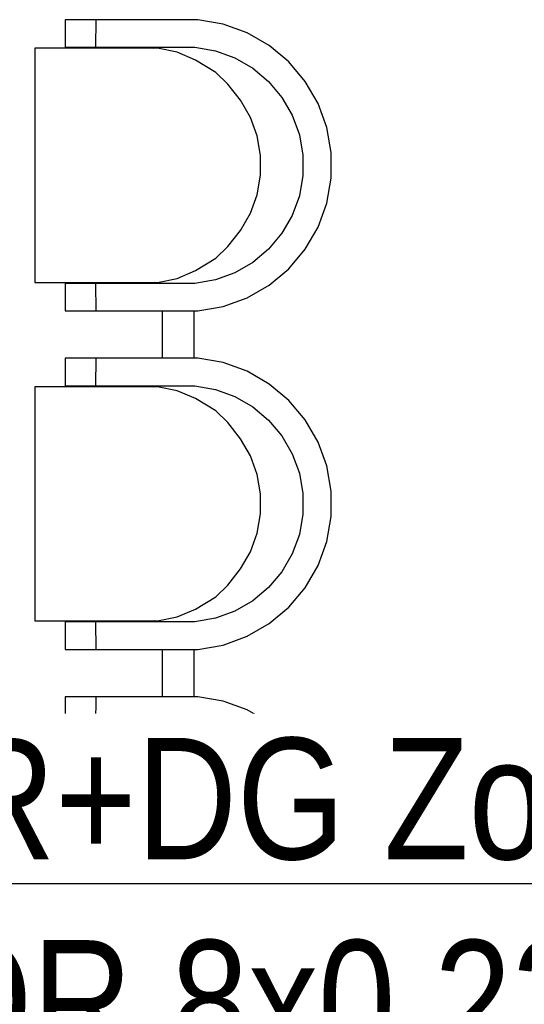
# Model space of a CAD drawing. Header units: millimetres. Extents: x -1662057 to -197461, y -941126 to 63888.
# Tile 176 of 209: x -1577790 to -1576786, y -292470 to -290510. Entities that reach past the tile are written whole.
import ezdxf
from ezdxf import colors
from ezdxf.entities.mleader import LeaderData, LeaderLine
from ezdxf.math import Vec2, Vec3

# ---------------------------------------------------------------- set-up
doc = ezdxf.new("R2010")
doc.units = ezdxf.units.MM
doc.layers.add('hatch_mb', color=7, linetype='CONTINUOUS')
doc.layers.add('VS_AS', color=5, linetype='CONTINUOUS', lineweight=25)
doc.styles.add('MKM_Arial narrow', font='ARIALN.TTF')

# ---------------------------------------------------------------- blocks, each defined once
blk = doc.blocks.new('_None')

msp = doc.modelspace()

# ---------------------------------------------------------------- linework, layer by layer
at = {"layer": 'hatch_mb', "color": 251, "linetype": 'Continuous', "true_color": 0x636466}
for p, q in [((-1577699.08495, -290509.78808), (-1577699.08495, -290564.78808)), ((-1577434.95272, -290509.78808), (-1577699.08495, -290509.78808)), ((-1577699.08495, -290509.78808), (-1577699.08495, -290564.78808)), ((-1577434.95272, -290509.78808), (-1577699.08495, -290509.78808)), ((-1577638.39812, -290509.78808), (-1577638.58601, -290564.78808)), ((-1577638.39812, -290509.78808), (-1577638.58601, -290564.78808)), ((-1577384.86662, -290518.60008), (-1577434.95272, -290509.78808)), ((-1577384.86662, -290518.60008), (-1577434.95272, -290509.78808)), ((-1577337.07475, -290535.95508), (-1577384.86662, -290518.60008)), ((-1577337.07475, -290535.95508), (-1577384.86662, -290518.60008)), ((-1577293.02842, -290561.32608), (-1577337.07475, -290535.95508)), ((-1577293.02842, -290561.32608), (-1577337.07475, -290535.95508)), ((-1577515.17616, -290566.78808), (-1577759.48073, -290566.78808)), ((-1577759.48073, -290566.78808), (-1577759.48073, -291032.78808)), ((-1577515.17616, -290566.78808), (-1577759.48073, -290566.78808)), ((-1577759.48073, -290566.78808), (-1577759.48073, -291032.78808)), ((-1577699.08495, -290564.78808), (-1577440.96183, -290564.78808)), ((-1577699.08495, -290564.78808), (-1577440.96183, -290564.78808)), ((-1577537.03742, -290564.78808), (-1577523.33208, -290566.78808)), ((-1577537.03742, -290564.78808), (-1577523.33208, -290566.78808)), ((-1577476.47241, -290574.62508), (-1577515.17616, -290566.78808)), ((-1577476.47241, -290574.62508), (-1577515.17616, -290566.78808)), ((-1577439.54253, -290590.09008), (-1577476.47241, -290574.62508)), ((-1577439.54253, -290590.09008), (-1577476.47241, -290574.62508)), ((-1577440.96183, -290564.78808), (-1577400.37436, -290571.92808)), ((-1577440.96183, -290564.78808), (-1577400.37436, -290571.92808)), ((-1577400.37436, -290571.92808), (-1577361.64616, -290585.99208)), ((-1577400.37436, -290571.92808), (-1577361.64616, -290585.99208)), ((-1577254.06867, -290593.94408), (-1577293.02842, -290561.32608)), ((-1577254.06867, -290593.94408), (-1577293.02842, -290561.32608)), ((-1577399.5171, -290614.77508), (-1577439.54253, -290590.09008)), ((-1577399.5171, -290614.77508), (-1577439.54253, -290590.09008)), ((-1577361.64616, -290585.99208), (-1577325.95484, -290606.55208)), ((-1577361.64616, -290585.99208), (-1577325.95484, -290606.55208)), ((-1577221.37625, -290632.81508), (-1577254.06867, -290593.94408)), ((-1577221.37625, -290632.81508), (-1577254.06867, -290593.94408)), ((-1577375.40063, -290638.08108), (-1577399.5171, -290614.77508)), ((-1577375.40063, -290638.08108), (-1577399.5171, -290614.77508)), ((-1577325.95484, -290606.55208), (-1577294.38296, -290632.98308)), ((-1577325.95484, -290606.55208), (-1577294.38296, -290632.98308)), ((-1577294.38296, -290632.98308), (-1577267.89161, -290664.48308)), ((-1577294.38296, -290632.98308), (-1577267.89161, -290664.48308)), ((-1577195.94731, -290676.76108), (-1577221.37625, -290632.81508)), ((-1577195.94731, -290676.76108), (-1577221.37625, -290632.81508)), ((-1577350.13917, -290670.24008), (-1577375.40063, -290638.08108)), ((-1577350.13917, -290670.24008), (-1577375.40063, -290638.08108)), ((-1577330.48882, -290704.33608), (-1577350.13917, -290670.24008)), ((-1577330.48882, -290704.33608), (-1577350.13917, -290670.24008)), ((-1577267.89161, -290664.48308), (-1577247.28465, -290700.09308)), ((-1577267.89161, -290664.48308), (-1577247.28465, -290700.09308)), ((-1577178.55269, -290724.44408), (-1577195.94731, -290676.76108)), ((-1577178.55269, -290724.44408), (-1577195.94731, -290676.76108)), ((-1577317.04752, -290741.33108), (-1577330.48882, -290704.33608)), ((-1577317.04752, -290741.33108), (-1577330.48882, -290704.33608)), ((-1577247.28465, -290700.09308), (-1577233.18859, -290738.73308)), ((-1577247.28465, -290700.09308), (-1577233.18859, -290738.73308)), ((-1577169.72056, -290774.41608), (-1577178.55269, -290724.44408)), ((-1577169.72056, -290774.41608), (-1577178.55269, -290724.44408)), ((-1577310.22255, -290780.10308), (-1577317.04752, -290741.33108)), ((-1577310.22255, -290780.10308), (-1577317.04752, -290741.33108)), ((-1577233.18859, -290738.73308), (-1577226.03228, -290779.22808)), ((-1577233.18859, -290738.73308), (-1577226.03228, -290779.22808)), ((-1577310.22255, -290819.47308), (-1577310.22255, -290780.10308)), ((-1577310.22255, -290819.47308), (-1577310.22255, -290780.10308)), ((-1577226.03228, -290779.22808), (-1577226.03228, -290820.34808)), ((-1577226.03228, -290779.22808), (-1577226.03228, -290820.34808)), ((-1577169.72056, -290825.16008), (-1577169.72056, -290774.41608)), ((-1577169.72056, -290825.16008), (-1577169.72056, -290774.41608)), ((-1577317.04752, -290858.24508), (-1577310.22255, -290819.47308)), ((-1577317.04752, -290858.24508), (-1577310.22255, -290819.47308)), ((-1577226.03228, -290820.34808), (-1577233.18859, -290860.84308)), ((-1577226.03228, -290820.34808), (-1577233.18859, -290860.84308)), ((-1577178.55269, -290875.13208), (-1577169.72056, -290825.16008)), ((-1577178.55269, -290875.13208), (-1577169.72056, -290825.16008)), ((-1577330.48882, -290895.24008), (-1577317.04752, -290858.24508)), ((-1577330.48882, -290895.24008), (-1577317.04752, -290858.24508)), ((-1577233.18859, -290860.84308), (-1577247.28465, -290899.48308)), ((-1577233.18859, -290860.84308), (-1577247.28465, -290899.48308)), ((-1577195.94731, -290922.81508), (-1577178.55269, -290875.13208)), ((-1577195.94731, -290922.81508), (-1577178.55269, -290875.13208)), ((-1577350.13917, -290929.33608), (-1577330.48882, -290895.24008)), ((-1577350.13917, -290929.33608), (-1577330.48882, -290895.24008)), ((-1577247.28465, -290899.48308), (-1577267.89161, -290935.09308)), ((-1577247.28465, -290899.48308), (-1577267.89161, -290935.09308)), ((-1577221.37625, -290966.76108), (-1577195.94731, -290922.81508)), ((-1577221.37625, -290966.76108), (-1577195.94731, -290922.81508)), ((-1577375.40063, -290961.49508), (-1577350.13917, -290929.33608)), ((-1577375.40063, -290961.49508), (-1577350.13917, -290929.33608)), ((-1577267.89161, -290935.09308), (-1577294.38296, -290966.59308)), ((-1577267.89161, -290935.09308), (-1577294.38296, -290966.59308)), ((-1577399.5171, -290984.80108), (-1577375.40063, -290961.49508)), ((-1577399.5171, -290984.80108), (-1577375.40063, -290961.49508)), ((-1577294.38296, -290966.59308), (-1577325.95484, -290993.02408)), ((-1577294.38296, -290966.59308), (-1577325.95484, -290993.02408)), ((-1577254.06867, -291005.63208), (-1577221.37625, -290966.76108)), ((-1577254.06867, -291005.63208), (-1577221.37625, -290966.76108)), ((-1577439.54253, -291009.48608), (-1577399.5171, -290984.80108)), ((-1577439.54253, -291009.48608), (-1577399.5171, -290984.80108)), ((-1577325.95484, -290993.02408), (-1577361.64616, -291013.58408)), ((-1577325.95484, -290993.02408), (-1577361.64616, -291013.58408)), ((-1577293.02842, -291038.25008), (-1577254.06867, -291005.63208)), ((-1577293.02842, -291038.25008), (-1577254.06867, -291005.63208)), ((-1577515.17616, -291032.78808), (-1577476.47241, -291024.95108)), ((-1577515.17616, -291032.78808), (-1577476.47241, -291024.95108)), ((-1577476.47241, -291024.95108), (-1577439.54253, -291009.48608)), ((-1577476.47241, -291024.95108), (-1577439.54253, -291009.48608)), ((-1577361.64616, -291013.58408), (-1577400.37436, -291027.64808)), ((-1577361.64616, -291013.58408), (-1577400.37436, -291027.64808)), ((-1577759.48073, -291032.78808), (-1577515.17616, -291032.78808)), ((-1577759.48073, -291032.78808), (-1577515.17616, -291032.78808)), ((-1577440.96183, -291034.78808), (-1577699.08495, -291034.78808)), ((-1577699.08495, -291034.78808), (-1577699.08495, -291089.78808)), ((-1577440.96183, -291034.78808), (-1577699.08495, -291034.78808)), ((-1577699.08495, -291034.78808), (-1577699.08495, -291089.78808)), ((-1577638.58601, -291034.78808), (-1577638.39812, -291089.78808)), ((-1577638.58601, -291034.78808), (-1577638.39812, -291089.78808)), ((-1577527.22868, -291034.17408), (-1577551.74545, -291034.78808)), ((-1577527.22868, -291034.17408), (-1577551.74545, -291034.78808)), ((-1577520.55429, -291032.78808), (-1577527.22868, -291034.17408)), ((-1577520.55429, -291032.78808), (-1577527.22868, -291034.17408)), ((-1577400.37436, -291027.64808), (-1577440.96183, -291034.78808)), ((-1577400.37436, -291027.64808), (-1577440.96183, -291034.78808)), ((-1577337.07475, -291063.62108), (-1577293.02842, -291038.25008)), ((-1577337.07475, -291063.62108), (-1577293.02842, -291038.25008)), ((-1577384.86662, -291080.97608), (-1577337.07475, -291063.62108)), ((-1577384.86662, -291080.97608), (-1577337.07475, -291063.62108)), ((-1577434.95272, -291089.78808), (-1577384.86662, -291080.97608)), ((-1577434.95272, -291089.78808), (-1577384.86662, -291080.97608)), ((-1577699.08495, -291089.78808), (-1577434.95272, -291089.78808)), ((-1577699.08495, -291089.78808), (-1577434.95272, -291089.78808)), ((-1577505.98495, -291089.78808), (-1577505.98495, -291183.78808)), ((-1577505.98495, -291089.78808), (-1577505.98495, -291183.78808)), ((-1577442.98495, -291089.78808), (-1577442.98495, -291183.78808)), ((-1577442.98495, -291089.78808), (-1577442.98495, -291183.78808)), ((-1577699.08495, -291183.78808), (-1577699.08495, -291238.78808)), ((-1577434.95272, -291183.78808), (-1577699.08495, -291183.78808)), ((-1577699.08495, -291183.78808), (-1577699.08495, -291238.78808)), ((-1577434.95272, -291183.78808), (-1577699.08495, -291183.78808)), ((-1577638.39812, -291183.78808), (-1577638.58601, -291238.78808)), ((-1577638.39812, -291183.78808), (-1577638.58601, -291238.78808)), ((-1577384.86662, -291192.60008), (-1577434.95272, -291183.78808)), ((-1577384.86662, -291192.60008), (-1577434.95272, -291183.78808)), ((-1577337.07475, -291209.95508), (-1577384.86662, -291192.60008)), ((-1577337.07475, -291209.95508), (-1577384.86662, -291192.60008)), ((-1577293.02842, -291235.32608), (-1577337.07475, -291209.95508)), ((-1577293.02842, -291235.32608), (-1577337.07475, -291209.95508)), ((-1577759.48073, -291240.78808), (-1577759.48073, -291706.78808)), ((-1577515.17616, -291240.78808), (-1577759.48073, -291240.78808)), ((-1577759.48073, -291240.78808), (-1577759.48073, -291706.78808)), ((-1577515.17616, -291240.78808), (-1577759.48073, -291240.78808)), ((-1577699.08495, -291238.78808), (-1577440.96183, -291238.78808)), ((-1577699.08495, -291238.78808), (-1577440.96183, -291238.78808)), ((-1577537.03742, -291238.78808), (-1577523.33208, -291240.78808)), ((-1577537.03742, -291238.78808), (-1577523.33208, -291240.78808)), ((-1577476.47241, -291248.62508), (-1577515.17616, -291240.78808)), ((-1577476.47241, -291248.62508), (-1577515.17616, -291240.78808)), ((-1577440.96183, -291238.78808), (-1577400.37436, -291245.92808)), ((-1577440.96183, -291238.78808), (-1577400.37436, -291245.92808)), ((-1577254.06867, -291267.94408), (-1577293.02842, -291235.32608)), ((-1577254.06867, -291267.94408), (-1577293.02842, -291235.32608)), ((-1577439.54253, -291264.09008), (-1577476.47241, -291248.62508)), ((-1577439.54253, -291264.09008), (-1577476.47241, -291248.62508)), ((-1577400.37436, -291245.92808), (-1577361.64616, -291259.99208)), ((-1577400.37436, -291245.92808), (-1577361.64616, -291259.99208)), ((-1577361.64616, -291259.99208), (-1577325.95484, -291280.55208)), ((-1577361.64616, -291259.99208), (-1577325.95484, -291280.55208)), ((-1577399.5171, -291288.77508), (-1577439.54253, -291264.09008)), ((-1577399.5171, -291288.77508), (-1577439.54253, -291264.09008)), ((-1577325.95484, -291280.55208), (-1577294.38296, -291306.98308)), ((-1577325.95484, -291280.55208), (-1577294.38296, -291306.98308)), ((-1577221.37625, -291306.81508), (-1577254.06867, -291267.94408)), ((-1577221.37625, -291306.81508), (-1577254.06867, -291267.94408)), ((-1577375.40063, -291312.08108), (-1577399.5171, -291288.77508)), ((-1577375.40063, -291312.08108), (-1577399.5171, -291288.77508)), ((-1577350.13917, -291344.24008), (-1577375.40063, -291312.08108)), ((-1577350.13917, -291344.24008), (-1577375.40063, -291312.08108)), ((-1577294.38296, -291306.98308), (-1577267.89161, -291338.48308)), ((-1577294.38296, -291306.98308), (-1577267.89161, -291338.48308)), ((-1577195.94731, -291350.76108), (-1577221.37625, -291306.81508)), ((-1577195.94731, -291350.76108), (-1577221.37625, -291306.81508)), ((-1577267.89161, -291338.48308), (-1577247.28465, -291374.09308)), ((-1577267.89161, -291338.48308), (-1577247.28465, -291374.09308)), ((-1577330.48882, -291378.33608), (-1577350.13917, -291344.24008)), ((-1577330.48882, -291378.33608), (-1577350.13917, -291344.24008)), ((-1577178.55269, -291398.44408), (-1577195.94731, -291350.76108)), ((-1577178.55269, -291398.44408), (-1577195.94731, -291350.76108)), ((-1577317.04752, -291415.33108), (-1577330.48882, -291378.33608)), ((-1577317.04752, -291415.33108), (-1577330.48882, -291378.33608)), ((-1577247.28465, -291374.09308), (-1577233.18859, -291412.73308)), ((-1577247.28465, -291374.09308), (-1577233.18859, -291412.73308)), ((-1577169.72056, -291448.41608), (-1577178.55269, -291398.44408)), ((-1577169.72056, -291448.41608), (-1577178.55269, -291398.44408)), ((-1577310.22255, -291454.10308), (-1577317.04752, -291415.33108)), ((-1577310.22255, -291454.10308), (-1577317.04752, -291415.33108)), ((-1577233.18859, -291412.73308), (-1577226.03228, -291453.22808)), ((-1577233.18859, -291412.73308), (-1577226.03228, -291453.22808)), ((-1577310.22255, -291493.47308), (-1577310.22255, -291454.10308)), ((-1577310.22255, -291493.47308), (-1577310.22255, -291454.10308)), ((-1577226.03228, -291453.22808), (-1577226.03228, -291494.34808)), ((-1577226.03228, -291453.22808), (-1577226.03228, -291494.34808)), ((-1577169.72056, -291499.16008), (-1577169.72056, -291448.41608)), ((-1577169.72056, -291499.16008), (-1577169.72056, -291448.41608)), ((-1577317.04752, -291532.24508), (-1577310.22255, -291493.47308)), ((-1577317.04752, -291532.24508), (-1577310.22255, -291493.47308)), ((-1577226.03228, -291494.34808), (-1577233.18859, -291534.84308)), ((-1577226.03228, -291494.34808), (-1577233.18859, -291534.84308)), ((-1577178.55269, -291549.13208), (-1577169.72056, -291499.16008)), ((-1577178.55269, -291549.13208), (-1577169.72056, -291499.16008)), ((-1577330.48882, -291569.24008), (-1577317.04752, -291532.24508)), ((-1577330.48882, -291569.24008), (-1577317.04752, -291532.24508)), ((-1577233.18859, -291534.84308), (-1577247.28465, -291573.48308)), ((-1577233.18859, -291534.84308), (-1577247.28465, -291573.48308)), ((-1577195.94731, -291596.81508), (-1577178.55269, -291549.13208)), ((-1577195.94731, -291596.81508), (-1577178.55269, -291549.13208)), ((-1577350.13917, -291603.33608), (-1577330.48882, -291569.24008)), ((-1577350.13917, -291603.33608), (-1577330.48882, -291569.24008)), ((-1577247.28465, -291573.48308), (-1577267.89161, -291609.09308)), ((-1577247.28465, -291573.48308), (-1577267.89161, -291609.09308)), ((-1577375.40063, -291635.49508), (-1577350.13917, -291603.33608)), ((-1577375.40063, -291635.49508), (-1577350.13917, -291603.33608)), ((-1577267.89161, -291609.09308), (-1577294.38296, -291640.59308)), ((-1577267.89161, -291609.09308), (-1577294.38296, -291640.59308)), ((-1577221.37625, -291640.76108), (-1577195.94731, -291596.81508)), ((-1577221.37625, -291640.76108), (-1577195.94731, -291596.81508)), ((-1577399.5171, -291658.80108), (-1577375.40063, -291635.49508)), ((-1577399.5171, -291658.80108), (-1577375.40063, -291635.49508)), ((-1577294.38296, -291640.59308), (-1577325.95484, -291667.02408)), ((-1577294.38296, -291640.59308), (-1577325.95484, -291667.02408)), ((-1577254.06867, -291679.63208), (-1577221.37625, -291640.76108)), ((-1577254.06867, -291679.63208), (-1577221.37625, -291640.76108)), ((-1577439.54253, -291683.48608), (-1577399.5171, -291658.80108)), ((-1577439.54253, -291683.48608), (-1577399.5171, -291658.80108)), ((-1577325.95484, -291667.02408), (-1577361.64616, -291687.58408)), ((-1577325.95484, -291667.02408), (-1577361.64616, -291687.58408)), ((-1577476.47241, -291698.95108), (-1577439.54253, -291683.48608)), ((-1577476.47241, -291698.95108), (-1577439.54253, -291683.48608)), ((-1577361.64616, -291687.58408), (-1577400.37436, -291701.64808)), ((-1577361.64616, -291687.58408), (-1577400.37436, -291701.64808)), ((-1577293.02842, -291712.25008), (-1577254.06867, -291679.63208)), ((-1577293.02842, -291712.25008), (-1577254.06867, -291679.63208)), ((-1577759.48073, -291706.78808), (-1577515.17616, -291706.78808)), ((-1577759.48073, -291706.78808), (-1577515.17616, -291706.78808)), ((-1577699.08495, -291708.78808), (-1577699.08495, -291763.78808)), ((-1577440.96183, -291708.78808), (-1577699.08495, -291708.78808)), ((-1577699.08495, -291708.78808), (-1577699.08495, -291763.78808)), ((-1577440.96183, -291708.78808), (-1577699.08495, -291708.78808)), ((-1577638.58601, -291708.78808), (-1577638.39812, -291763.78808)), ((-1577638.58601, -291708.78808), (-1577638.39812, -291763.78808)), ((-1577527.22868, -291708.17408), (-1577551.74545, -291708.78808)), ((-1577527.22868, -291708.17408), (-1577551.74545, -291708.78808)), ((-1577520.55429, -291706.78808), (-1577527.22868, -291708.17408)), ((-1577520.55429, -291706.78808), (-1577527.22868, -291708.17408)), ((-1577515.17616, -291706.78808), (-1577476.47241, -291698.95108)), ((-1577515.17616, -291706.78808), (-1577476.47241, -291698.95108)), ((-1577400.37436, -291701.64808), (-1577440.96183, -291708.78808)), ((-1577400.37436, -291701.64808), (-1577440.96183, -291708.78808)), ((-1577337.07475, -291737.62108), (-1577293.02842, -291712.25008)), ((-1577337.07475, -291737.62108), (-1577293.02842, -291712.25008)), ((-1577384.86662, -291754.97608), (-1577337.07475, -291737.62108)), ((-1577384.86662, -291754.97608), (-1577337.07475, -291737.62108)), ((-1577699.08495, -291763.78808), (-1577434.95272, -291763.78808)), ((-1577699.08495, -291763.78808), (-1577434.95272, -291763.78808)), ((-1577505.98495, -291763.78808), (-1577505.98495, -291857.78808)), ((-1577442.98495, -291763.78808), (-1577442.98495, -291857.78808)), ((-1577434.95272, -291763.78808), (-1577384.86662, -291754.97608)), ((-1577434.95272, -291763.78808), (-1577384.86662, -291754.97608)), ((-1577699.08495, -291857.78808), (-1577699.08495, -291912.78808)), ((-1577434.95272, -291857.78808), (-1577699.08495, -291857.78808)), ((-1577638.39812, -291857.78808), (-1577638.58601, -291912.78808)), ((-1577384.86662, -291866.60008), (-1577434.95272, -291857.78808)), ((-1577337.07475, -291883.95508), (-1577384.86662, -291866.60008)), ((-1577293.02842, -291909.32608), (-1577337.07475, -291883.95508)), ((-1577759.48073, -291914.78808), (-1577759.48073, -292380.78808)), ((-1577515.17616, -291914.78808), (-1577759.48073, -291914.78808)), ((-1577699.08495, -291912.78808), (-1577440.96183, -291912.78808)), ((-1577537.03742, -291912.78808), (-1577523.33208, -291914.78808)), ((-1577476.47241, -291922.62508), (-1577515.17616, -291914.78808)), ((-1577439.54253, -291938.09008), (-1577476.47241, -291922.62508)), ((-1577440.96183, -291912.78808), (-1577400.37436, -291919.92808)), ((-1577400.37436, -291919.92808), (-1577361.64616, -291933.99208)), ((-1577254.06867, -291941.94408), (-1577293.02842, -291909.32608)), ((-1577399.5171, -291962.77508), (-1577439.54253, -291938.09008)), ((-1577361.64616, -291933.99208), (-1577325.95484, -291954.55208)), ((-1577221.37625, -291980.81508), (-1577254.06867, -291941.94408)), ((-1577375.40063, -291986.08108), (-1577399.5171, -291962.77508)), ((-1577325.95484, -291954.55208), (-1577294.38296, -291980.98308)), ((-1577350.13917, -292018.24008), (-1577375.40063, -291986.08108)), ((-1577294.38296, -291980.98308), (-1577267.89161, -292012.48308)), ((-1577195.94731, -292024.76108), (-1577221.37625, -291980.81508)), ((-1577330.48882, -292052.33608), (-1577350.13917, -292018.24008)), ((-1577267.89161, -292012.48308), (-1577247.28465, -292048.09308)), ((-1577178.55269, -292072.44408), (-1577195.94731, -292024.76108)), ((-1577317.04752, -292089.33108), (-1577330.48882, -292052.33608)), ((-1577247.28465, -292048.09308), (-1577233.18859, -292086.73308)), ((-1577169.72056, -292122.41608), (-1577178.55269, -292072.44408)), ((-1577310.22255, -292128.10308), (-1577317.04752, -292089.33108)), ((-1577233.18859, -292086.73308), (-1577226.03228, -292127.22808)), ((-1577169.72056, -292173.16008), (-1577169.72056, -292122.41608)), ((-1577310.22255, -292167.47308), (-1577310.22255, -292128.10308)), ((-1577226.03228, -292127.22808), (-1577226.03228, -292168.34808)), ((-1577317.04752, -292206.24508), (-1577310.22255, -292167.47308)), ((-1577226.03228, -292168.34808), (-1577233.18859, -292208.84308)), ((-1577178.55269, -292223.13208), (-1577169.72056, -292173.16008)), ((-1577330.48882, -292243.24008), (-1577317.04752, -292206.24508)), ((-1577233.18859, -292208.84308), (-1577247.28465, -292247.48308)), ((-1577195.94731, -292270.81508), (-1577178.55269, -292223.13208)), ((-1577350.13917, -292277.33608), (-1577330.48882, -292243.24008)), ((-1577247.28465, -292247.48308), (-1577267.89161, -292283.09308)), ((-1577375.40063, -292309.49508), (-1577350.13917, -292277.33608)), ((-1577221.37625, -292314.76108), (-1577195.94731, -292270.81508)), ((-1577267.89161, -292283.09308), (-1577294.38296, -292314.59308)), ((-1577399.5171, -292332.80108), (-1577375.40063, -292309.49508)), ((-1577294.38296, -292314.59308), (-1577325.95484, -292341.02408)), ((-1577254.06867, -292353.63208), (-1577221.37625, -292314.76108)), ((-1577439.54253, -292357.48608), (-1577399.5171, -292332.80108)), ((-1577476.47241, -292372.95108), (-1577439.54253, -292357.48608)), ((-1577325.95484, -292341.02408), (-1577361.64616, -292361.58408)), ((-1577293.02842, -292386.25008), (-1577254.06867, -292353.63208)), ((-1577515.17616, -292380.78808), (-1577476.47241, -292372.95108)), ((-1577400.37436, -292375.64808), (-1577440.96183, -292382.78808)), ((-1577361.64616, -292361.58408), (-1577400.37436, -292375.64808)), ((-1577759.48073, -292380.78808), (-1577515.17616, -292380.78808)), ((-1577699.08495, -292382.78808), (-1577699.08495, -292437.78808)), ((-1577440.96183, -292382.78808), (-1577699.08495, -292382.78808)), ((-1577638.58601, -292382.78808), (-1577638.39812, -292437.78808)), ((-1577527.22868, -292382.17408), (-1577551.74545, -292382.78808)), ((-1577520.55429, -292380.78808), (-1577527.22868, -292382.17408)), ((-1577337.07475, -292411.62108), (-1577293.02842, -292386.25008)), ((-1577384.86662, -292428.97608), (-1577337.07475, -292411.62108)), ((-1577699.08495, -292437.78808), (-1577434.95272, -292437.78808)), ((-1577434.95272, -292437.78808), (-1577384.86662, -292428.97608))]:
    msp.add_line(p, q, dxfattribs=at)

# ---------------------------------------------------------------- next in the draw order: leaders
at = {"layer": 'VS_AS', "color": 7}
ml = msp.add_multileader_mtext('Standard', dxfattribs=at)
ml.set_content('{\\C5;PIR+DG Zona 13. P3\\fArial Narrow|b0|i0|c186|p34;\\P}CQR 8x0,22', color=7, style='MKM_Arial narrow')
ml.set_leader_properties(color=256, linetype='ByLayer', lineweight=-1)
ml.set_arrow_properties(name='NONE')
ml.build(insert=Vec2(0, 0))
ml.multileader.update_dxf_attribs({"has_dogleg": 0, "text_left_attachment_type": 6, "text_right_attachment_type": 6, "dogleg_length": 0.36, "arrow_head_size": 90.58202})
ctx = ml.context
ctx.base_point, ctx.char_height, ctx.arrow_head_size, ctx.landing_gap_size, ctx.plane_origin = Vec3(-1578240.32455, -292229.81375), 241.552043, 90.58202, 60.38801, Vec3(-1573299.84116, -306943.83452)
ctx.left_attachment, ctx.right_attachment, ctx.attachment_type = 6, 6, 1
notes = []
notes.append((ctx, [(0, (1, 1, 0), (-1578240.68455, -292229.81375), (1, 0), 0.36, [(0, [(-1579008.30962, -293111.71897)], 0, [])])]))
ctx.mtext.insert, ctx.mtext.width, ctx.mtext.defined_height, ctx.mtext.flow_direction = Vec3(-1578179.93654, -291939.95129), 2555.3651324, 597.96664, 5
ctx.mtext.has_bg_fill, ctx.mtext.bg_color, ctx.mtext.bg_scale_factor, ctx.mtext.bg_transparency, ctx.mtext.use_window_bg_color = 1, -1073741824, 1.2, 0, 1
for ctx, leaders in notes:
    for number, flags, end, landing, length, lines in leaders:
        leader = LeaderData()
        leader.index, (leader.has_last_leader_line, leader.has_dogleg_vector, leader.attachment_direction) = number, flags
        leader.last_leader_point, leader.dogleg_vector, leader.dogleg_length = Vec3(end), Vec3(landing), length
        for number, points, colour, breaks in lines:
            line = LeaderLine()
            line.index, line.vertices, line.color, line.breaks = number, Vec3.list(points), colors.encode_raw_color(colour), breaks
            leader.lines.append(line)
        ctx.leaders.append(leader)

doc.saveas('drawing.dxf')
